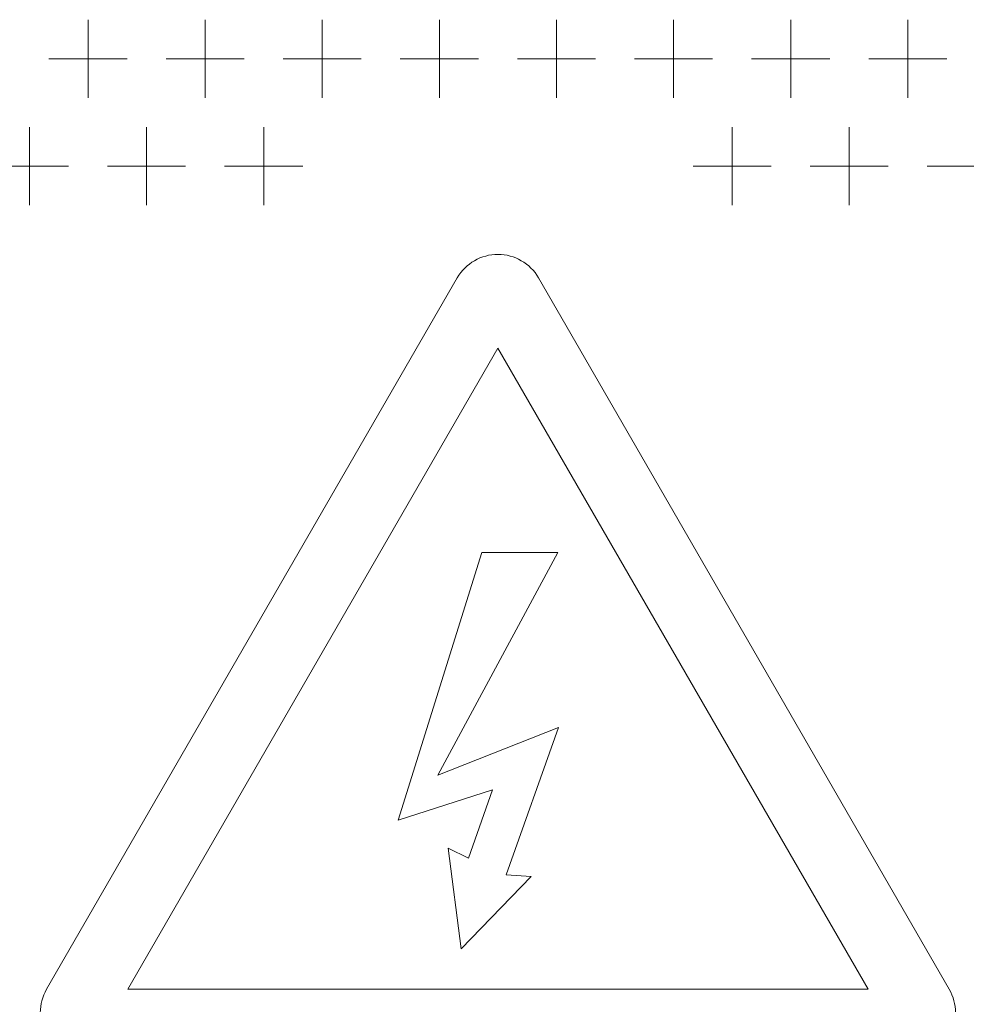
# Model space of a CAD drawing. Extents: x 4773 to 8448, y 27273 to 31291.
# Tile 13 of 99: x 5448 to 5545, y 28388 to 28489. Entities that reach past the tile are written whole.
import ezdxf

# ---------------------------------------------------------------- set-up
doc = ezdxf.new("R2010")
doc.units = 0
doc.header["$LTSCALE"] = 7.5
doc.header["$MEASUREMENT"] = 0
doc.layers.get('0').update_dxf_attribs({"linetype": 'CONTINUOUS', "lineweight": 18})

msp = doc.modelspace()

# ---------------------------------------------------------------- linework, layer by layer
at = {"linetype": 'Continuous'}
for p, q in [((5454.676, 28488.952), (5454.676, 28480.952)), ((5466.676, 28488.952), (5466.676, 28480.952)), ((5478.676, 28488.952), (5478.676, 28480.952)), ((5490.676, 28488.952), (5490.676, 28480.952)), ((5502.676, 28488.952), (5502.676, 28480.952)), ((5514.676, 28488.952), (5514.676, 28480.952)), ((5526.676, 28488.952), (5526.676, 28480.952)), ((5538.676, 28488.952), (5538.676, 28480.952)), ((5450.676, 28484.952), (5458.676, 28484.952)), ((5462.676, 28484.952), (5470.676, 28484.952)), ((5474.676, 28484.952), (5482.676, 28484.952)), ((5486.676, 28484.952), (5494.676, 28484.952)), ((5498.676, 28484.952), (5506.676, 28484.952)), ((5510.676, 28484.952), (5518.676, 28484.952)), ((5522.676, 28484.952), (5530.676, 28484.952)), ((5534.676, 28484.952), (5542.676, 28484.952)), ((5448.676, 28477.952), (5448.676, 28469.952)), ((5460.676, 28477.952), (5460.676, 28469.952)), ((5472.676, 28477.952), (5472.676, 28469.952)), ((5520.676, 28477.952), (5520.676, 28469.952)), ((5532.676, 28477.952), (5532.676, 28469.952)), ((5444.676, 28473.952), (5452.676, 28473.952)), ((5456.676, 28473.952), (5464.676, 28473.952)), ((5468.676, 28473.952), (5476.676, 28473.952)), ((5516.676, 28473.952), (5524.676, 28473.952)), ((5528.676, 28473.952), (5536.676, 28473.952)), ((5540.676, 28473.952), (5548.676, 28473.952)), ((5492.519, 28462.503), (5450.433, 28389.608)), ((5492.519, 28462.503), (5450.433, 28389.608)), ((5542.919, 28389.608), (5500.833, 28462.503)), ((5542.919, 28389.608), (5500.833, 28462.503)), ((5458.747, 28389.608), (5496.676, 28455.303)), ((5458.747, 28389.608), (5496.676, 28455.303)), ((5496.676, 28455.303), (5534.606, 28389.608)), ((5496.676, 28455.303), (5534.606, 28389.608)), ((5495.023, 28434.369), (5486.457, 28406.943)), ((5495.023, 28434.369), (5486.457, 28406.943)), ((5490.53, 28411.534), (5502.823, 28434.369)), ((5490.53, 28411.534), (5502.823, 28434.369)), ((5502.823, 28434.369), (5495.023, 28434.369)), ((5502.823, 28434.369), (5495.023, 28434.369)), ((5502.872, 28416.436), (5490.53, 28411.534)), ((5502.872, 28416.436), (5490.53, 28411.534)), ((5497.507, 28401.344), (5502.872, 28416.436)), ((5497.507, 28401.344), (5502.872, 28416.436)), ((5486.457, 28406.943), (5496.131, 28410.031)), ((5486.457, 28406.943), (5496.131, 28410.031)), ((5496.131, 28410.031), (5493.675, 28403.049)), ((5496.131, 28410.031), (5493.675, 28403.049)), ((5491.591, 28404.054), (5492.919, 28393.755)), ((5491.591, 28404.054), (5492.919, 28393.755)), ((5493.675, 28403.049), (5491.591, 28404.054)), ((5493.675, 28403.049), (5491.591, 28404.054)), ((5492.919, 28393.755), (5500.082, 28401.177)), ((5492.919, 28393.755), (5500.082, 28401.177)), ((5500.082, 28401.177), (5497.507, 28401.344)), ((5500.082, 28401.177), (5497.507, 28401.344)), ((5534.606, 28389.608), (5458.747, 28389.608)), ((5534.606, 28389.608), (5458.747, 28389.608))]:
    msp.add_line(p, q, dxfattribs=at)
for centre, start, end in [((5496.676, 28460.103), 30, 150), ((5496.676, 28460.103), 30, 150), ((5454.59, 28387.208), 150, 270), ((5454.59, 28387.208), 150, 270), ((5538.763, 28387.208), 270, 30), ((5538.763, 28387.208), 270, 30)]:
    msp.add_arc(centre, 4.8, start, end, dxfattribs=at)

doc.saveas('drawing.dxf')
